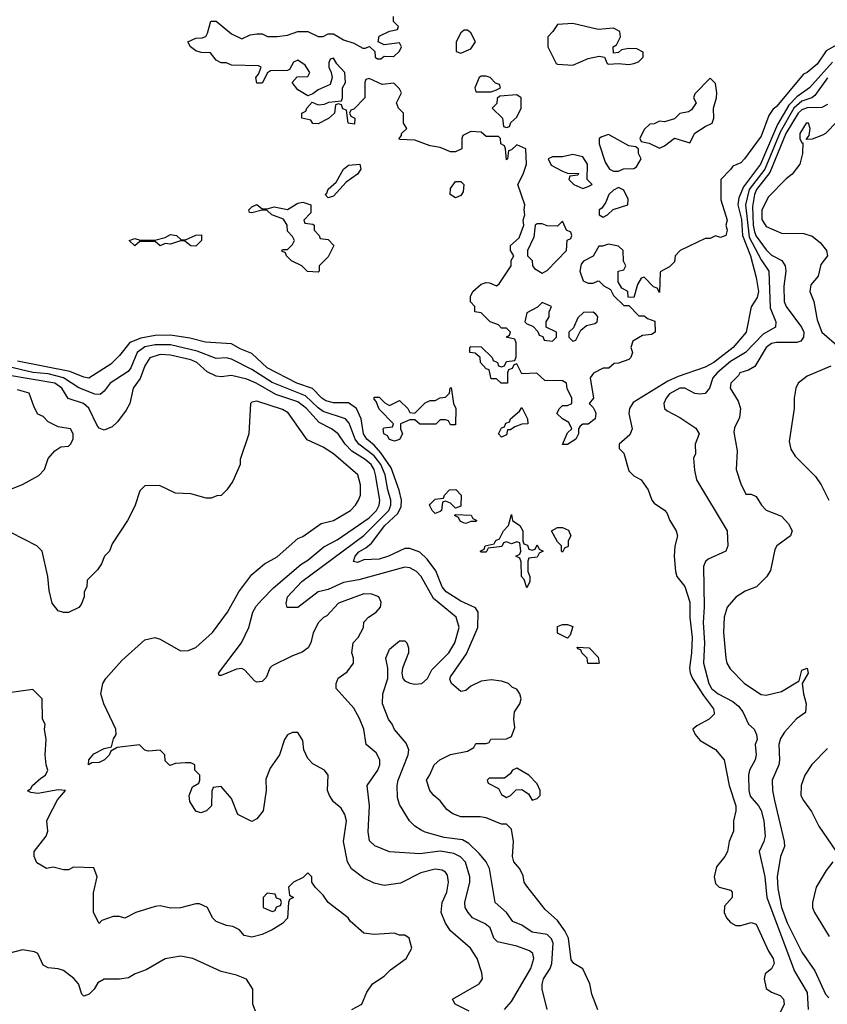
# Model space of a CAD drawing. Header units: inches. Extents: x 2348341 to 2479810, y 460419 to 613669.
# Tile 218 of 256: x 2394798 to 2397969, y 511830 to 515697. Entities that reach past the tile are written whole.
import ezdxf

# ---------------------------------------------------------------- set-up
doc = ezdxf.new("R2010")
doc.units = ezdxf.units.IN
doc.header["$MEASUREMENT"] = 0
doc.layers.add('C3591', color=7, linetype='Continuous')

msp = doc.modelspace()

# ---------------------------------------------------------------- linework, layer by layer
at = {"layer": 'C3591', "color": 2}
for points, elevation in [([(2398010, 515599.3), (2397965.3, 515574.7), (2397930, 515522), (2397890, 515489.4), (2397876.3, 515483.7), (2397770, 515356), (2397755.8, 515344.2), (2397739.8, 515320.2), (2397710, 515239), (2397644.7, 515150), (2397630, 515135.3), (2397598, 515122), (2397590, 515108), (2397552, 515070), (2397550.8, 514990), (2397576, 514910), (2397571.3, 514890), (2397576, 514870), (2397571, 514849), (2397550, 514842), (2397530, 514848), (2397510, 514838), (2397490, 514838), (2397392, 514790), (2397372, 514770), (2397370, 514746), (2397350, 514726), (2397312.7, 514707.3), (2397310, 514626), (2397302, 514642), (2397287.3, 514647.3), (2397250, 514686), (2397238, 514682), (2397223.6, 514656.4), (2397210, 514606), (2397187.3, 514607.3), (2397186, 514630), (2397163.1, 514643.1), (2397148, 514668), (2397148, 514710), (2397170, 514714), (2397178, 514730), (2397168.7, 514748.7), (2397168, 514790), (2397150, 514808), (2397110, 514815.3), (2397087.3, 514807.3), (2397072.7, 514807.3), (2397050, 514768), (2397011.6, 514748.4), (2397003.6, 514736.4), (2396998, 514710), (2397011.3, 514671.3), (2397030, 514662), (2397050, 514662), (2397070, 514672), (2397074, 514670), (2397091.6, 514651.6), (2397118, 514638), (2397130, 514614), (2397170, 514574), (2397190, 514574), (2397230, 514534), (2397250, 514534), (2397263.6, 514523.6), (2397292.7, 514512.7), (2397294, 514470), (2397279.6, 514460.4), (2397243.6, 514456.4), (2397205.4, 514434.6), (2397198, 514410), (2397204.7, 514390), (2397198, 514370), (2397190, 514362), (2397150, 514348), (2397132.7, 514347.3), (2397111.6, 514328.4), (2397090, 514328.7), (2397050.9, 514309.1), (2397038, 514290), (2397052, 514210), (2397034, 514190), (2397050, 514174), (2397058, 514158), (2397061, 514150), (2397058, 514130), (2397030, 514108), (2397010, 514108), (2396999.6, 514100.4), (2396992, 514090), (2396992, 514070), (2396982, 514050), (2396950, 514029), (2396930, 514028), (2396950, 514074), (2396966, 514090), (2396954.6, 514114.6), (2396929.1, 514129.1), (2396908, 514150), (2396918, 514170), (2396930, 514182), (2396950, 514182), (2396966, 514190), (2396966, 514210), (2396948.4, 514248.4), (2396946, 514270), (2396930, 514278), (2396860.4, 514280.4), (2396828.4, 514308.4), (2396770, 514306), (2396750, 514346), (2396738, 514342), (2396732.7, 514327.3), (2396718, 514322), (2396714, 514310), (2396714, 514270), (2396688.9, 514268.9), (2396670, 514286), (2396650, 514286), (2396642, 514322), (2396630, 514326), (2396608, 514350), (2396606, 514370), (2396587.3, 514387.3), (2396566, 514390), (2396566, 514410), (2396570, 514414), (2396610, 514412), (2396654, 514370), (2396658, 514358), (2396674, 514350), (2396678, 514338), (2396690, 514334), (2396702, 514338), (2396710, 514354), (2396742, 514358), (2396747.3, 514372.7), (2396747.3, 514427.3), (2396742, 514442), (2396708, 514450), (2396722, 514458), (2396726, 514470), (2396710, 514486), (2396690, 514486), (2396678, 514498), (2396646, 514510), (2396610, 514546), (2396586, 514550), (2396586, 514570), (2396568.4, 514588.4), (2396568, 514610), (2396578, 514630), (2396610, 514658), (2396630, 514664.7), (2396643.6, 514663.6), (2396670, 514652), (2396680.4, 514659.6), (2396728.7, 514730), (2396728.7, 514751.3), (2396738, 514770), (2396726, 514790), (2396726, 514810), (2396759.3, 514840.7), (2396778, 514890), (2396775.3, 514910), (2396782, 514930), (2396779, 514950), (2396782, 514970), (2396754, 515050), (2396775.3, 515090), (2396788.7, 515130), (2396786, 515190), (2396750, 515206), (2396730, 515186), (2396718, 515182), (2396714, 515150), (2396710, 515146), (2396706, 515190), (2396702, 515202), (2396688, 515210), (2396686, 515230), (2396678, 515238), (2396630, 515238), (2396610, 515255.3), (2396570, 515258), (2396538, 515242), (2396534, 515230), (2396534, 515190), (2396510, 515178), (2396490, 515178), (2396450, 515195.3), (2396410, 515202), (2396350, 515224), (2396290, 515226), (2396288, 515230), (2396298, 515242), (2396298, 515250), (2396318, 515270), (2396306, 515290), (2396306, 515330), (2396286, 515350), (2396278, 515370), (2396298, 515410), (2396290, 515426), (2396267.3, 515447.3), (2396222, 515442), (2396170, 515466), (2396158, 515462), (2396154, 515450), (2396154, 515390), (2396110, 515346), (2396098, 515342), (2396094, 515330), (2396098, 515318), (2396114, 515310), (2396112.7, 515287.3), (2396088, 515290), (2396082, 515342), (2396067.3, 515347.3), (2396062, 515362), (2396050, 515366), (2396038, 515362), (2396034, 515330), (2396010.9, 515309.1), (2395970, 515288), (2395950, 515288.7), (2395942, 515302), (2395906, 515310), (2395906, 515330), (2395922, 515338), (2395926, 515350), (2395947.3, 515372.7), (2395970, 515362), (2395995.3, 515364.7), (2396012.7, 515372.7), (2396062, 515378), (2396066, 515390), (2396066, 515430), (2396078, 515450), (2396075.3, 515490), (2396043.1, 515523.1), (2396030, 515546), (2396018, 515542), (2396012.7, 515527.3), (2396012, 515510), (2396022, 515490), (2396024.7, 515470), (2396018, 515442), (2395970, 515422), (2395950, 515406), (2395930, 515398), (2395890, 515422), (2395868.7, 515450), (2395888, 515472), (2395930, 515474), (2395938, 515490), (2395919, 515519), (2395890, 515538), (2395874, 515530), (2395858, 515502), (2395850, 515498), (2395783.6, 515496.4), (2395771.6, 515488.4), (2395750, 515448), (2395730, 515448), (2395726, 515470), (2395736.4, 515483.6), (2395746, 515510), (2395736.4, 515516.4), (2395630, 515518), (2395610, 515528), (2395590, 515528), (2395570, 515538), (2395547.3, 515567.3), (2395511.3, 515568.7), (2395490, 515575.3), (2395468.7, 515590), (2395458, 515610), (2395490, 515624.7), (2395514.6, 515625.4), (2395528.7, 515631.3), (2395536.4, 515643.6), (2395549.2, 515690.8), (2395570, 515691.3), (2395630, 515642), (2395670, 515622), (2395703.1, 515636.9), (2395730, 515642), (2395750, 515642), (2395771.6, 515631.6), (2395810, 515631.3), (2395850, 515636), (2395890, 515651), (2395930, 515651), (2395970, 515631.3), (2395990, 515631.3), (2396010, 515642), (2396030, 515642), (2396070, 515618), (2396110, 515604.7), (2396145.4, 515585.4), (2396155.3, 515584.7), (2396172, 515592), (2396192.7, 515572.7), (2396194, 515550), (2396203.6, 515543.6), (2396216.4, 515543.6), (2396230, 515554), (2396267.3, 515552.7), (2396290, 515574), (2396298, 515590), (2396290, 515606), (2396230, 515598), (2396206, 515610), (2396210, 515632), (2396250, 515652), (2396282, 515658), (2396286, 515670), (2396266, 515690), (2396266, 515710)], 66), ([(2397989.5, 515530.5), (2397899, 515430), (2397850, 515394.6), (2397818.3, 515361.7), (2397774.2, 515285.8), (2397707.6, 515130), (2397640, 515040), (2397622.4, 514997.6), (2397618, 514970), (2397632.2, 514912.2), (2397636.1, 514850), (2397668.2, 514770), (2397690, 514684.7), (2397698.7, 514630), (2397694.4, 514605.6), (2397670.5, 514569.5), (2397650.4, 514470), (2397600.4, 514410), (2397524.4, 514350), (2397490, 514332.2), (2397384.1, 514295.9), (2397343, 514277), (2397206.9, 514193.1), (2397192.7, 514170), (2397190.4, 514150), (2397202.8, 514090), (2397199.8, 514080.2), (2397194, 514066), (2397152, 514030), (2397152.7, 514012.7), (2397170, 513994), (2397190, 513924.7), (2397210, 513906), (2397238, 513890), (2397266, 513850), (2397281, 513810), (2397290, 513798), (2397330.7, 513770.7), (2397339.8, 513759.8), (2397351.3, 513730), (2397376, 513690), (2397381, 513670), (2397370.8, 513629.2), (2397367.7, 513590), (2397374, 513530), (2397378.8, 513510), (2397410, 513471), (2397430.3, 513410), (2397430.3, 513349.7), (2397438.9, 513270), (2397436.9, 513210), (2397428.8, 513150), (2397431.6, 513131.6), (2397440.4, 513110), (2397483.1, 513043.1), (2397522.8, 512990), (2397524.7, 512975.3), (2397524.7, 512970), (2397506, 512950), (2397456.9, 512923.1), (2397442, 512910), (2397451, 512890), (2397470, 512866), (2397530.5, 512830.5), (2397564.7, 512790), (2397583.8, 512690), (2397610.4, 512610), (2397610.4, 512589.6), (2397600.7, 512550), (2397600.7, 512510), (2397584, 512470), (2397577.3, 512430), (2397567.3, 512410), (2397534.8, 512370), (2397524.9, 512330), (2397530, 512304.7), (2397544.7, 512290), (2397590, 512278), (2397596, 512270), (2397596, 512250), (2397565.2, 512214.8), (2397564.9, 512190), (2397574, 512170), (2397590, 512150.8), (2397610, 512139.1), (2397630, 512139.1), (2397670, 512150.7), (2397690, 512144.7), (2397738.8, 512038.8), (2397757.3, 512010), (2397761, 511990), (2397750, 511968.7), (2397726, 511950), (2397721, 511930), (2397730, 511892), (2397750, 511878), (2397784.5, 511864.5), (2397797.3, 511850), (2397800.7, 511830), (2397780.7, 511790)], 70), ([(2397970, 515468.5), (2397920.4, 515399.6), (2397909.3, 515390.7), (2397870, 515377.5), (2397837.6, 515350), (2397784.6, 515255.4), (2397723.9, 515110), (2397663.3, 515030), (2397648.7, 514970), (2397663.2, 514843.2), (2397710, 514753.7), (2397740.3, 514710), (2397745.7, 514565.7), (2397767.7, 514510), (2397766, 514490), (2397717.8, 514462.2), (2397648.5, 514390), (2397590, 514354), (2397537, 514310), (2397519.5, 514290), (2397506.8, 514250), (2397490.5, 514229.5), (2397470, 514226), (2397450, 514229.3), (2397410, 514249.4), (2397390, 514249.6), (2397350, 514227), (2397336.4, 514210), (2397328.2, 514190), (2397330.6, 514170.6), (2397340.5, 514160.5), (2397390, 514134.8), (2397453, 514093), (2397466, 514070), (2397451.3, 514030), (2397451.6, 513991.6), (2397444.7, 513975.3), (2397447.5, 513927.5), (2397456, 513890), (2397576, 513690), (2397578.8, 513630), (2397571.3, 513610), (2397501.4, 513578.6), (2397490.7, 513569.3), (2397484, 513550), (2397486.3, 513390), (2397481.5, 513330), (2397486.9, 513250), (2397483.1, 513170), (2397504.7, 513090), (2397515.3, 513070), (2397540.5, 513050), (2397599.1, 513019.1), (2397620.5, 513000.5), (2397638.3, 512978.3), (2397660.7, 512930), (2397682.8, 512910), (2397691, 512890), (2397694, 512870), (2397686.8, 512850), (2397690.5, 512810), (2397686, 512790), (2397664.4, 512750), (2397659.5, 512730), (2397661.1, 512670), (2397666.9, 512646.9), (2397699.3, 512610), (2397710, 512590.8), (2397720.4, 512550), (2397724.9, 512490), (2397720.7, 512470), (2397702, 512430), (2397724.6, 512330), (2397732.7, 512250), (2397840.4, 511960.4), (2397890, 511876), (2397894.9, 511810)], 74), ([(2397970, 515364.5), (2397947.8, 515352.2), (2397890, 515350.7), (2397870, 515343.5), (2397854.9, 515330), (2397806.9, 515250), (2397743.5, 515096.5), (2397691.2, 515030), (2397683.2, 515010), (2397676.2, 514963.8), (2397678.5, 514890), (2397683.6, 514863.6), (2397690, 514847.2), (2397730, 514792.7), (2397750, 514772.4), (2397791.4, 514751.4), (2397803.7, 514730), (2397807, 514710), (2397798.4, 514650), (2397799.5, 514590), (2397808.4, 514570), (2397868.4, 514490), (2397877.1, 514470), (2397876.3, 514450), (2397865.2, 514434.8), (2397850.5, 514429.5), (2397770, 514429.7), (2397750, 514424.7), (2397730, 514409.4), (2397684.7, 514335.3), (2397659.9, 514320.1), (2397626, 514310), (2397621, 514299), (2397591.3, 514270), (2397588, 514250), (2397619.3, 514199.3), (2397628.2, 514170), (2397625.1, 514134.9), (2397605.5, 514094.5), (2397602.8, 514077.2), (2397615.9, 514004.1), (2397611.3, 513930), (2397630, 513874), (2397650, 513834), (2397670, 513834), (2397690, 513824.7), (2397711, 513790), (2397730, 513771), (2397790, 513746.8), (2397816.8, 513716.8), (2397831.3, 513690), (2397824.7, 513670), (2397771.3, 513630), (2397763.5, 513616.5), (2397746.4, 513533.6), (2397730.7, 513509.3), (2397692, 513470), (2397647.1, 513452.9), (2397610, 513428.7), (2397576, 513390), (2397564.9, 513350), (2397562, 513290), (2397570.7, 513190), (2397574.8, 513170), (2397587.9, 513147.9), (2397644.7, 513090), (2397710, 513047.3), (2397730, 513044), (2397790, 513058.8), (2397859, 513101), (2397870, 513142), (2397890.8, 513150), (2397894.8, 513130), (2397871.3, 513090), (2397876, 513050), (2397886.8, 513010), (2397883.6, 512976.4), (2397848.7, 512951.3), (2397801.2, 512898.8), (2397786.1, 512873.9), (2397779.5, 512850), (2397782.4, 512790), (2397779.3, 512770), (2397753.4, 512710), (2397754.9, 512670), (2397762.6, 512630), (2397800.3, 512470), (2397801.6, 512450), (2397786, 512410), (2397773.1, 512330), (2397774.9, 512285.1), (2397789.1, 512210), (2397812.2, 512150), (2397870, 512034.8), (2397921.1, 511961.1), (2397962.8, 511870), (2397975.9, 511855.9)], 78), ([(2398010, 515299), (2397962, 515250), (2397950, 515244), (2397910, 515228), (2397886, 515226), (2397898, 515242), (2397902, 515270), (2397895.3, 515290), (2397886.8, 515290), (2397861, 515250), (2397862, 515230), (2397870, 515214), (2397874, 515214), (2397871.6, 515171.6), (2397861, 515130), (2397831, 515090), (2397807.9, 515072.1), (2397738.8, 515001.2), (2397712.7, 514950), (2397712.7, 514912.7), (2397730, 514884.9), (2397790, 514859.1), (2397876.8, 514856.8), (2397910, 514846.8), (2397941.4, 514821.4), (2397966, 514790), (2397970.7, 514769.3), (2397944.5, 514735.5), (2397934, 514690), (2397904.7, 514655.3), (2397900.5, 514630), (2397916.4, 514590), (2397930, 514518), (2397948.5, 514470), (2398018, 514410)], 82), ([(2397068.5, 511808.4), (2397045.2, 511870), (2397037.2, 511910), (2397010, 511968.7), (2396974, 511990), (2396964.2, 512004.2), (2396953, 512090), (2396939, 512119), (2396910, 512159.5), (2396861.7, 512201.7), (2396790, 512294), (2396779.3, 512310), (2396774.8, 512334.8), (2396762.7, 512362.7), (2396739, 512390), (2396733.2, 512410), (2396737.2, 512470), (2396730, 512518), (2396710, 512538), (2396690, 512538), (2396630, 512562.7), (2396606.8, 512566.8), (2396530, 512566.6), (2396498.6, 512578.6), (2396475.5, 512595.5), (2396450, 512629), (2396424, 512650), (2396409, 512670), (2396395.3, 512710), (2396409.2, 512730.8), (2396425.2, 512770), (2396448.7, 512790), (2396490, 512810.8), (2396556.4, 512823.6), (2396582, 512838), (2396590, 512854), (2396630, 512854), (2396642, 512858), (2396648.4, 512871.6), (2396710, 512872), (2396730, 512882), (2396743.1, 512916.9), (2396739, 512950), (2396741.2, 512978.8), (2396762, 513010), (2396768, 513030), (2396762, 513050), (2396750, 513068), (2396734, 513074), (2396718, 513090), (2396690, 513099), (2396650, 513104), (2396610, 513099), (2396570, 513079), (2396550, 513062), (2396530, 513058), (2396494, 513090), (2396487.5, 513107.5), (2396490, 513116), (2396553, 513207), (2396597.4, 513310), (2396598.4, 513370), (2396587.7, 513387.7), (2396530, 513413), (2396473, 513450), (2396457.7, 513470), (2396432.8, 513532.8), (2396398.2, 513578.2), (2396370, 513606), (2396330, 513620.5), (2396310, 513620.5), (2396246.8, 513590), (2396210, 513578), (2396150, 513576), (2396124.7, 513564.7), (2396109.1, 513569.1), (2396116, 513590), (2396130, 513606.8), (2396157.7, 513622.3), (2396179.2, 513640.8), (2396232.4, 513710), (2396282.6, 513757.4), (2396295.6, 513784.5), (2396298.2, 513810), (2396289, 513849), (2396257, 513937), (2396216.4, 513996.4), (2396190, 514026.4), (2396161, 514050), (2396147.8, 514070), (2396139.8, 514130), (2396120.5, 514170), (2396090, 514192.6), (2396030, 514192.6), (2396000, 514200), (2395984.7, 514210), (2395948.2, 514248.2), (2395887, 514270), (2395770, 514329.7), (2395710, 514386.3), (2395664.2, 514404.2), (2395630, 514423.6), (2395528, 514430), (2395465.9, 514445.9), (2395390, 514457.6), (2395330, 514456.4), (2395273.8, 514446.2), (2395230.2, 514429.8), (2395190, 514378.4), (2395155.6, 514344.4), (2395070.3, 514289.7), (2395050, 514293), (2394995.7, 514315.7), (2394790, 514355.8)], 70), ([(2396869, 511810), (2396849.5, 511889.5), (2396849.6, 511909.6), (2396855.6, 511930), (2396880.7, 511970), (2396887.8, 511990), (2396893, 512070), (2396886.7, 512086.7), (2396870, 512103.6), (2396810, 512113.6), (2396770, 512140.9), (2396735.1, 512155.1), (2396709.3, 512190), (2396665.2, 512230), (2396643.3, 512363.3), (2396629.6, 512389.6), (2396602.6, 512422.6), (2396561.7, 512461.7), (2396536.6, 512476.6), (2396465.6, 512485.6), (2396390, 512506), (2396374.2, 512514.2), (2396349.5, 512529.5), (2396329, 512550), (2396290, 512615.3), (2396282.4, 512642.4), (2396280.5, 512690), (2396284.2, 512710), (2396323.7, 512810), (2396326, 512830), (2396315.9, 512855.9), (2396270, 512908.7), (2396261.2, 512930), (2396246, 512950), (2396222.7, 513010), (2396223.7, 513050), (2396243.7, 513110), (2396243.7, 513150), (2396236, 513190), (2396250, 513224.7), (2396290, 513258), (2396310, 513258), (2396318, 513250), (2396324.7, 513230), (2396324.7, 513210), (2396301, 513150), (2396298.8, 513130), (2396302.8, 513110), (2396310, 513101), (2396330, 513091), (2396350, 513086.8), (2396378, 513090), (2396399, 513110), (2396417, 513143), (2396483.7, 513210), (2396506.6, 513250), (2396523.7, 513310), (2396512, 513350), (2396423.8, 513423.8), (2396374.5, 513510), (2396356, 513530), (2396330, 513543.7), (2396310, 513547), (2396130, 513496.8), (2396070, 513486.9), (2396010, 513459.1), (2395970, 513449.6), (2395890, 513389), (2395848.4, 513388.4), (2395844.7, 513404.7), (2395849.6, 513430), (2395906, 513490), (2396150, 513671.5), (2396247.6, 513770), (2396256.1, 513790), (2396256.1, 513810), (2396243.8, 513850), (2396233.8, 513910), (2396216.2, 513950), (2396190, 513983.8), (2396129.8, 514030), (2396115.3, 514050), (2396092.7, 514112.7), (2396078, 514130), (2395990, 514158.7), (2395970, 514172), (2395920.2, 514220.2), (2395790, 514271.7), (2395710, 514322.7), (2395630, 514363.9), (2395610, 514368.5), (2395570, 514366.3), (2395495.4, 514395.4), (2395390, 514420.3), (2395330, 514419.4), (2395290, 514411.6), (2395259.5, 514390), (2395234.9, 514330), (2395224.2, 514315.8), (2395153, 514270), (2395130, 514238), (2395114.9, 514225.1), (2395093.8, 514226.2), (2395030, 514250.9), (2394971, 514291), (2394910, 514306), (2394850, 514311.3), (2394750, 514334.8)], 74), ([(2396702, 511810), (2396730, 511841), (2396805.1, 511970), (2396817, 512010), (2396812.7, 512030), (2396799.6, 512039.6), (2396750, 512058.4), (2396674.9, 512074.9), (2396659.5, 512090), (2396646, 512130), (2396626, 512146), (2396576, 512170), (2396559.5, 512190), (2396547.8, 512210), (2396546, 512230), (2396565.6, 512310), (2396565.6, 512330), (2396548.4, 512388.4), (2396529.8, 512409.7), (2396502.5, 512422.5), (2396450, 512432.1), (2396370, 512421.1), (2396250, 512429.4), (2396192.5, 512452.5), (2396172.5, 512472.5), (2396167.3, 512507.3), (2396171.5, 512610), (2396162.7, 512690), (2396205.2, 512750), (2396212.7, 512770), (2396212.7, 512790), (2396197.6, 512817.6), (2396159, 512850), (2396149.3, 512910), (2396133.1, 512953.1), (2396110, 512993.2), (2396041.2, 513070), (2396041.2, 513090), (2396049.4, 513110.6), (2396084.7, 513135.3), (2396108.7, 513170), (2396108.7, 513190), (2396102, 513210), (2396108, 513250), (2396128, 513270), (2396148, 513310), (2396149.1, 513330.9), (2396168, 513350), (2396198, 513370), (2396215.3, 513390), (2396218, 513410), (2396208, 513430), (2396181.2, 513441.2), (2396150, 513442), (2396050, 513405.2), (2396004, 513356), (2395990.9, 513349.1), (2395971.1, 513328.9), (2395951.1, 513288.9), (2395941, 513250), (2395930.6, 513229.4), (2395907.3, 513212.7), (2395870, 513199), (2395790, 513159), (2395781, 513150), (2395766, 513114), (2395750, 513098), (2395730, 513095.3), (2395720.2, 513100.2), (2395682.7, 513142.7), (2395670, 513149.2), (2395650, 513146), (2395590, 513121.2), (2395582, 513122), (2395579, 513130), (2395669.6, 513250), (2395698.7, 513310), (2395713.3, 513370), (2395726.5, 513393.5), (2395750, 513420.5), (2395794.9, 513465.1), (2395902.2, 513557.8), (2395930, 513574.9), (2395993.1, 513626.9), (2396045.5, 513654.5), (2396170, 513740.3), (2396199.1, 513770), (2396209.7, 513790), (2396212.1, 513810), (2396196.1, 513910), (2396190.8, 513930), (2396178, 513950), (2396155.1, 513970), (2396102.3, 514002.3), (2396076.9, 514030), (2396049.5, 514070), (2396022.7, 514090), (2395974.8, 514114.8), (2395925.1, 514170), (2395890, 514196.1), (2395804.5, 514224.5), (2395727.3, 514270), (2395690, 514285.7), (2395630, 514299.5), (2395590, 514294.5), (2395570, 514297), (2395534.3, 514314.3), (2395494.5, 514350), (2395470, 514360.5), (2395390, 514379.7), (2395350, 514382.6), (2395310, 514369.4), (2395290, 514337.2), (2395271.6, 514288.4), (2395244, 514250), (2395230.7, 514189.3), (2395216.8, 514163.2), (2395182.4, 514117.6), (2395162, 514098), (2395130, 514085.2), (2395110, 514092.7), (2395102.6, 514102.6), (2395070, 514171.8), (2395049.2, 514190), (2394988.8, 514208.8), (2394963.5, 514250), (2394937, 514270), (2394750, 514300.3)], 78), ([(2397983.1, 514336.9), (2397890, 514297.2), (2397854.8, 514270), (2397846, 514250), (2397838.8, 514210), (2397838.8, 514170), (2397819.8, 514039.8), (2397826.8, 514010), (2397843.4, 513983.4), (2397923.5, 513903.5), (2397946, 513870), (2397976, 513810)], 82), ([(2394765.6, 513854.4), (2394808.9, 513871.1), (2394873.6, 513906.4), (2394895.3, 513930), (2394910, 513974), (2394936.4, 514003.6), (2394960.4, 514019.6), (2394990, 514022), (2394998, 514030), (2395008, 514050), (2395008, 514070), (2394998, 514090), (2394950, 514098), (2394910, 514118), (2394890, 514138), (2394870, 514148), (2394854.6, 514174.6), (2394835.3, 514230), (2394790, 514242.7)], 82), ([(2396563.3, 511803.3), (2396508, 511830), (2396498, 511850), (2396602, 511910), (2396615.3, 511930), (2396613.6, 511953.6), (2396595.3, 512010), (2396568.7, 512050), (2396490, 512119), (2396470, 512148.7), (2396453.2, 512190), (2396457.2, 512230), (2396475.1, 512270), (2396482.7, 512310), (2396477.6, 512337.6), (2396470, 512349), (2396456.6, 512356.6), (2396430, 512360.9), (2396373.4, 512346.6), (2396293.7, 512306.3), (2396230, 512296), (2396190, 512306), (2396150, 512325.2), (2396101.5, 512361.5), (2396085.2, 512390), (2396069.2, 512470), (2396081.2, 512550), (2396075.5, 512575.5), (2396060.2, 512600.2), (2396030, 512625.2), (2396015.1, 512650), (2396007, 512670), (2396009, 512730), (2395995.3, 512750), (2395950, 512774), (2395930, 512795.3), (2395914, 512830), (2395910, 512866), (2395890, 512898), (2395870, 512898), (2395850, 512888), (2395838, 512870), (2395818, 512810), (2395782, 512758), (2395765.4, 512714.6), (2395766, 512670), (2395754.8, 512590), (2395730, 512558), (2395710, 512548), (2395655.3, 512575.3), (2395630, 512638), (2395590, 512686), (2395558, 512682), (2395552.7, 512667.3), (2395552, 512610), (2395532, 512590), (2395510, 512582), (2395490, 512588.7), (2395466.3, 512626.3), (2395464, 512650), (2395476.4, 512683.6), (2395502, 512698), (2395506, 512710), (2395506, 512730), (2395486, 512750), (2395486, 512770), (2395470, 512778), (2395450, 512778), (2395410, 512775.3), (2395388.4, 512768.4), (2395370, 512786), (2395368, 512810), (2395350, 512828), (2395304.7, 512824.7), (2395290, 512828.7), (2395269, 512849), (2395181.4, 512838.6), (2395156, 512824), (2395150, 512808.7), (2395131.3, 512790), (2395110, 512779.5), (2395082, 512778), (2395068, 512770), (2395069.2, 512790), (2395090, 512813.4), (2395130, 512834.8), (2395159, 512841), (2395166.8, 512873.2), (2395177.2, 512890), (2395175.3, 512910), (2395129.2, 513010), (2395117.2, 513050), (2395125.2, 513090), (2395137.2, 513110), (2395199.1, 513180.9), (2395290, 513261), (2395329.1, 513270.9), (2395350, 513264.7), (2395430, 513218), (2395460.4, 513219.6), (2395490, 513231.3), (2395555.3, 513290), (2395614, 513370), (2395659, 513450), (2395710, 513518), (2395760.1, 513559.9), (2395810, 513587.3), (2395890, 513658.8), (2395910, 513667.3), (2395981.5, 513718.5), (2396030, 513730.6), (2396097.2, 513770), (2396117.2, 513790), (2396129.2, 513810), (2396136, 513830), (2396137, 513870), (2396126, 513910), (2396030, 513992.3), (2395990, 514018), (2395927, 514047), (2395853, 514153), (2395830, 514166), (2395730, 514199.3), (2395710, 514195.3), (2395704.7, 514190), (2395698, 514070), (2395664.7, 513970), (2395664.7, 513950), (2395635.3, 513884.7), (2395612, 513850), (2395590, 513828), (2395572.7, 513827.3), (2395550, 513818), (2395530, 513818), (2395470, 513835.3), (2395410, 513838), (2395347.3, 513867.3), (2395290, 513866), (2395270, 513846), (2395250, 513786), (2395222, 513730), (2395162, 513638), (2395150.9, 513609.1), (2395132, 513590), (2395119.8, 513560.2), (2395103.6, 513536.4), (2395063.6, 513496.4), (2395062, 513470), (2395052, 513450), (2395052, 513430), (2395039.8, 513400.2), (2395030, 513388.7), (2394990, 513368.7), (2394970, 513368.7), (2394950, 513375.3), (2394925.6, 513405.6), (2394914.6, 513454.6), (2394909, 513510), (2394886, 513610), (2394866, 513630), (2394763.1, 513683.1)], 82), ([(2396102, 511810), (2396142, 511830), (2396162, 511878), (2396184, 511910), (2396230, 511941), (2396254.8, 511965.2), (2396315.3, 512010), (2396338, 512050), (2396328, 512090), (2396310, 512102), (2396290, 512102), (2396268.9, 512108.9), (2396190, 512104), (2396149.2, 512109.2), (2396096.4, 512156.4), (2396088, 512170), (2396009.3, 512229.3), (2395990, 512258), (2395958, 512290), (2395946, 512310), (2395946, 512330), (2395930, 512346), (2395912, 512328), (2395874, 512310), (2395854, 512290), (2395858, 512258), (2395874, 512250), (2395858, 512242), (2395854, 512230), (2395850, 512168), (2395830, 512148), (2395790, 512122), (2395750, 512104), (2395710, 512094), (2395680.2, 512100.2), (2395662, 512122), (2395635.3, 512135.3), (2395610, 512139), (2395570, 512155.3), (2395555.3, 512170), (2395535.3, 512210), (2395504.7, 512224.7), (2395490, 512225.2), (2395430, 512208.7), (2395390, 512208), (2395350, 512217.2), (2395330, 512214), (2395254, 512190), (2395211.1, 512168.9), (2395190, 512175.3), (2395165.4, 512174.6), (2395121, 512159), (2395110, 512148), (2395088.7, 512190), (2395088.4, 512268.4), (2395102, 512330), (2395090, 512366), (2395010, 512368), (2394990, 512358), (2394970, 512358), (2394930, 512368), (2394903.1, 512363.1), (2394865.6, 512385.6), (2394855.3, 512410), (2394855.3, 512430), (2394902, 512490), (2394908.7, 512510), (2394905.2, 512550), (2394910, 512562), (2394946.3, 512633.7), (2394978, 512670), (2394950, 512672), (2394870, 512658.4), (2394842, 512662), (2394828.7, 512668.7), (2394842.7, 512677.3), (2394849.3, 512690), (2394881.5, 512718.6), (2394899.3, 512730), (2394909, 512750), (2394902, 512770), (2394899, 512810), (2394902, 512870), (2394895.3, 512910), (2394898, 512930), (2394888, 512950), (2394886, 513030), (2394850, 513066), (2394707.3, 513047.3)], 86), ([(2397970, 512835.3), (2397908.5, 512771.5), (2397880.7, 512730), (2397866.8, 512690), (2397866, 512650), (2397876, 512630), (2397907.5, 512587.5), (2397936, 512530), (2398004.7, 512430)], 82), ([(2397991, 512390), (2397964.5, 512355.5), (2397926, 512290), (2397910.8, 512230), (2397910.8, 512210), (2397918.8, 512190), (2397976.7, 512096.7)], 82), ([(2395723.7, 511803.7), (2395713.2, 511830), (2395713.2, 511890), (2395688.9, 511928.9), (2395650, 511944), (2395590, 511959), (2395478, 512010), (2395430, 512019), (2395370, 512009), (2395294.4, 511965.6), (2395252, 511950), (2395226, 511934), (2395190, 511928.7), (2395130, 511928.7), (2395105.4, 511914.6), (2395091.3, 511890), (2395071.3, 511870), (2395050, 511862), (2395042, 511870), (2395029.2, 511910), (2395011.5, 511931.5), (2394970, 511962.7), (2394950, 511969.3), (2394910, 511973.2), (2394890, 511984), (2394869.3, 512029.3), (2394856.6, 512036.6), (2394810, 512044), (2394754, 512030)], 90)]:
    msp.add_lwpolyline(points, dxfattribs=dict(at, elevation=elevation))
for points, elevation in [([(2396970, 515682), (2396910, 515678), (2396892, 515650), (2396872, 515630), (2396872, 515590), (2396904.7, 515524.7), (2396910, 515522), (2396970, 515518.8), (2397030, 515544.9), (2397073.7, 515553.7), (2397094, 515550), (2397104.7, 515524.7), (2397110, 515522), (2397150, 515524.7), (2397190, 515521), (2397210, 515524.7), (2397228.4, 515531.6), (2397246, 515550), (2397246, 515570), (2397222, 515582), (2397190, 515584), (2397162, 515578), (2397150, 515568), (2397130, 515566), (2397129.2, 515590), (2397142, 515598), (2397157.2, 515630), (2397155.3, 515650), (2397130, 515664), (2397070, 515659)], 66), ([(2396556.4, 515656.4), (2396543.6, 515656.4), (2396530, 515646), (2396512, 515610), (2396512.7, 515572.7), (2396530, 515566), (2396570, 515582), (2396588, 515610), (2396570, 515646)], 66), ([(2396630, 515475.3), (2396610, 515475.3), (2396602, 515470), (2396586, 515430), (2396590, 515414), (2396650, 515414), (2396670, 515422), (2396686, 515430), (2396682, 515442), (2396667.3, 515447.3), (2396646, 515470)], 66), ([(2397510, 515468), (2397450, 515406), (2397444.7, 515390), (2397454, 515370), (2397436.9, 515343.1), (2397424.7, 515335.3), (2397390, 515328.7), (2397370, 515308), (2397356.9, 515303.1), (2397330, 515295.3), (2397310, 515298), (2397290, 515288), (2397272.7, 515287.3), (2397250, 515266), (2397234, 515230), (2397238, 515218), (2397270, 515212), (2397310, 515192), (2397330, 515202), (2397370, 515231.3), (2397430, 515214), (2397449.3, 515250.7), (2397490, 515278), (2397518, 515290), (2397524, 515310), (2397522, 515350), (2397534, 515390), (2397535.3, 515410), (2397530, 515446)], 66), ([(2396750, 515402), (2396683.6, 515396.4), (2396672.7, 515387.3), (2396671.6, 515368.4), (2396654, 515350), (2396694, 515310), (2396698, 515278), (2396710, 515274), (2396722, 515278), (2396727.3, 515292.7), (2396750, 515314), (2396768, 515350), (2396768, 515390)], 66), ([(2397110, 515246), (2397083.6, 515236.4), (2397074, 515230), (2397074, 515210), (2397096.9, 515136.9), (2397114, 515110), (2397130, 515102), (2397150, 515102), (2397168.7, 515111.3), (2397210, 515112), (2397220.4, 515119.6), (2397238, 515150), (2397228, 515172), (2397228, 515188), (2397218, 515198), (2397190, 515202)], 66), ([(2396970, 515168), (2396930, 515158), (2396890, 515158), (2396874, 515150), (2396885.4, 515125.4), (2396930, 515102), (2396950, 515094), (2396992.7, 515092.7), (2396990, 515086), (2396958, 515082), (2396954, 515070), (2396974, 515050), (2397010, 515034), (2397030, 515042), (2397046, 515050), (2397026, 515070), (2397028, 515130), (2397010, 515158)], 66), ([(2396010, 514998), (2395998, 515010), (2396004.7, 515015.3), (2396010, 515031), (2396041.2, 515058.8), (2396069.3, 515110), (2396090, 515126), (2396134, 515130), (2396138, 515110), (2396124.7, 515090), (2396080.5, 515059.5), (2396030, 515004)], 66), ([(2396510, 514998), (2396488, 515010), (2396490, 515034), (2396510, 515062), (2396530, 515062), (2396542, 515050), (2396539.6, 515020.4), (2396530, 515006)], 66), ([(2397150, 515038), (2397130, 515028), (2397112, 515010), (2397099.8, 514980.2), (2397083.6, 514956.4), (2397074, 514950), (2397074, 514930), (2397090, 514922), (2397106, 514930), (2397128.4, 514951.6), (2397186, 514970), (2397187.3, 514992.7), (2397170, 515028)], 66), ([(2395970, 514706), (2395928.4, 514708.4), (2395906, 514730), (2395866, 514750), (2395846, 514770), (2395842, 514782), (2395827.3, 514787.3), (2395830, 514794), (2395850, 514794), (2395870, 514814), (2395878, 514830), (2395870, 514846), (2395850, 514866), (2395848, 514890), (2395834, 514914), (2395788, 514930), (2395770, 514948), (2395750, 514948.7), (2395710, 514938), (2395700.4, 514940.4), (2395698, 514950), (2395710, 514962), (2395729.4, 514970.6), (2395750, 514954), (2395770, 514954), (2395798, 514962), (2395850, 514951.3), (2395890, 514976), (2395910, 514981), (2395942, 514970), (2395942, 514938), (2395914, 514910), (2395918, 514898), (2395950, 514894), (2395954, 514890), (2395954, 514870), (2395974, 514850), (2395978, 514838), (2396010, 514834), (2396032, 514810), (2396010, 514766), (2395974, 514730), (2395974, 514710)], 66), ([(2396930, 514906), (2396910, 514886), (2396870, 514888), (2396850, 514895.3), (2396830, 514895.3), (2396822, 514890), (2396816.9, 514843.1), (2396792, 514790), (2396792, 514770), (2396810.9, 514750.9), (2396812, 514730), (2396819.6, 514719.6), (2396850, 514702), (2396870, 514712), (2396946, 514790), (2396948.4, 514831.6), (2396962, 514838), (2396966, 514850), (2396962, 514862), (2396946, 514870)], 66), ([(2395450, 514832), (2395490, 514851.3), (2395511.6, 514851.6), (2395512, 514830), (2395490, 514808), (2395470, 514808.7), (2395447.3, 514827.3), (2395430, 514828), (2395390, 514815.3), (2395370, 514818), (2395350, 514808.7), (2395330, 514826), (2395270, 514826), (2395250, 514809), (2395228, 514830), (2395250, 514838), (2395271.1, 514831.1), (2395328.9, 514831.1), (2395370, 514842), (2395390, 514854), (2395414, 514850), (2395432.7, 514832.7)], 66), ([(2396850, 514586), (2396831.6, 514568.4), (2396790, 514546), (2396782, 514510), (2396790, 514502), (2396812.7, 514492.7), (2396832.7, 514472.7), (2396838, 514458), (2396852.7, 514452.7), (2396858, 514438), (2396890, 514434), (2396906, 514450), (2396906, 514470), (2396866, 514490), (2396866, 514510), (2396878, 514530), (2396878, 514550), (2396886, 514570)], 66), ([(2397050, 514548), (2397012.7, 514547.3), (2396990, 514526), (2396972.7, 514487.3), (2396954, 514470), (2396954, 514450), (2396970, 514434), (2396982, 514438), (2397002, 514478), (2397024, 514496), (2397056.4, 514503.6), (2397066, 514510), (2397068, 514530), (2397060.4, 514540.4)], 66), ([(2396490, 514106), (2396482, 514122), (2396470, 514126), (2396450, 514126), (2396432, 514108), (2396370, 514108.7), (2396350, 514126), (2396330, 514126), (2396294, 514110), (2396294, 514090), (2396302, 514070), (2396290, 514048.7), (2396270, 514042), (2396250, 514048.7), (2396242, 514062), (2396228.7, 514070), (2396226, 514090), (2396230, 514094), (2396262, 514098), (2396266, 514110), (2396210, 514168), (2396198, 514198), (2396190, 514206), (2396190, 514214), (2396210, 514214), (2396231.6, 514191.6), (2396250, 514182), (2396290, 514202), (2396322, 514170), (2396330, 514154), (2396350, 514152), (2396390, 514192), (2396410, 514202), (2396430, 514202), (2396450, 514212), (2396470, 514214), (2396486, 514230), (2396488, 514250), (2396492.7, 514252.7), (2396502, 514190), (2396511.3, 514170), (2396510, 514106)], 66), ([(2396690, 514058), (2396678, 514070), (2396690, 514094), (2396702, 514098), (2396707.3, 514112.7), (2396722, 514118), (2396726, 514130), (2396760.4, 514159.6), (2396770, 514174), (2396792, 514130), (2396794, 514110), (2396770, 514108), (2396742, 514098), (2396726, 514086), (2396714, 514086), (2396710, 514066)], 66), ([(2396510, 513778), (2396490, 513798), (2396470, 513806), (2396458, 513802), (2396454, 513770), (2396450, 513766), (2396430, 513758), (2396418, 513770), (2396408, 513790), (2396410, 513794), (2396430, 513814), (2396462, 513818), (2396466, 513830), (2396486, 513850), (2396511.3, 513851.3), (2396531.3, 513830), (2396530, 513786)], 66), ([(2396550, 513718), (2396540.4, 513720.4), (2396527.3, 513727.3), (2396522, 513742), (2396506, 513750), (2396510, 513754), (2396571.6, 513751.6), (2396578, 513738), (2396594, 513730), (2396590, 513726), (2396570, 513726)], 66), ([(2396810, 513614), (2396822, 513618), (2396830, 513634), (2396838, 513618), (2396854, 513610), (2396838, 513602), (2396830, 513586), (2396798, 513582), (2396794, 513570), (2396794, 513530), (2396802, 513510), (2396802, 513490), (2396790, 513466), (2396779, 513499), (2396769.2, 513510), (2396767.3, 513567.3), (2396762, 513582), (2396746, 513590), (2396762, 513598), (2396766, 513610), (2396762, 513642), (2396750, 513646), (2396730, 513638), (2396710, 513646), (2396698, 513642), (2396691.6, 513628.4), (2396638, 513622), (2396630, 513606), (2396610, 513606), (2396606, 513610), (2396622, 513618), (2396626, 513630), (2396662, 513638), (2396668, 513652), (2396682, 513658), (2396698, 513690), (2396718, 513710), (2396730, 513754), (2396734, 513730), (2396762, 513710), (2396774, 513690), (2396774, 513650), (2396778, 513638), (2396792.7, 513632.7), (2396798, 513618)], 66), ([(2396930, 513606), (2396926, 513610), (2396926, 513630), (2396910, 513646), (2396886, 513690), (2396910, 513702), (2396930, 513702), (2396952.7, 513692.7), (2396962, 513670), (2396952, 513650), (2396951.6, 513628.4), (2396938, 513622)], 66), ([(2396950, 513268), (2396910, 513288), (2396910, 513314), (2396930, 513322), (2396950, 513322), (2396970, 513314), (2396959.6, 513280.4)], 66), ([(2397070, 513168), (2397028.9, 513168.9), (2397026, 513190), (2397006, 513210), (2397002, 513222), (2396990, 513226), (2396987.3, 513232.7), (2397034, 513230), (2397070, 513194), (2397074, 513170)], 66), ([(2396750, 512758), (2396734, 512750), (2396724.7, 512735.3), (2396702, 512718), (2396642, 512718), (2396634, 512710), (2396638, 512698), (2396678, 512678), (2396690, 512654), (2396710, 512642), (2396726, 512650), (2396747.3, 512672.7), (2396770, 512674), (2396796, 512656), (2396810, 512632), (2396830, 512638), (2396842, 512650), (2396842, 512670), (2396830, 512695.3), (2396798, 512730)], 70), ([(2395770, 512266), (2395754, 512250), (2395754, 512210), (2395790, 512194), (2395802, 512198), (2395807.3, 512212.7), (2395822, 512218), (2395826, 512230), (2395822, 512242), (2395807.3, 512247.3), (2395802, 512262)], 86)]:
    msp.add_lwpolyline(points, close=True, dxfattribs=dict(at, elevation=elevation))

doc.saveas('drawing.dxf')
